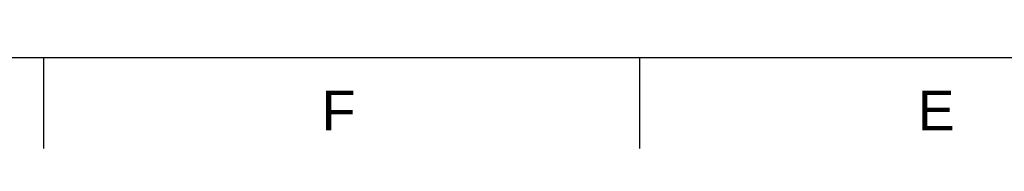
# Model space of a CAD drawing. Header units: millimetres. Extents: x -40 to 419, y 0 to 295.
# Tile 6 of 72: x 103 to 190, y 0 to 13. Entities that reach past the tile are written whole.
import ezdxf
from ezdxf import colors
from ezdxf.entities.mleader import LeaderData, LeaderLine
from ezdxf.math import Vec2, Vec3

# ---------------------------------------------------------------- set-up
doc = ezdxf.new("R2010")
doc.units = ezdxf.units.MM
doc.layers.add('Cartouche', color=7, linetype='Continuous')
doc.layers.add('Marges', color=7, linetype='Continuous')

# ---------------------------------------------------------------- blocks, each defined once
blk = doc.blocks.new('_Dot')
at = {"color": 0, "linetype": 'ByBlock', "lineweight": -2}
blk.add_line((-0.5, 0), (-1, 0), dxfattribs=at)
at = {"color": 0, "linetype": 'ByBlock', "const_width": 0.5}
blk.add_lwpolyline([(-0.25, 0, 1), (0.25, 0, 1)], format="xyb", close=True, dxfattribs=at)
blk = doc.blocks.new('SE5')
at = {"layer": 'Marges', "char_height": 3.5, "width": 3.71335, "attachment_point": 1}
for s, insert in [('{\\fArial|b0||i0||c0|p34;\\C7;\\H3.5;\\W1.;F}', (129.5, 7.087)), ('{\\fArial|b0||i0||c0|p34;\\C7;\\H3.5;\\W1.;E}', (182, 7.087))]:
    blk.add_mtext(s, dxfattribs=dict(at, insert=insert))
blk = doc.blocks.new('SE4')
at = {"layer": 'Marges'}
blk.add_blockref('SE5', (0, 0), dxfattribs=at)

msp = doc.modelspace()

# ---------------------------------------------------------------- linework, layer by layer
at = {"layer": 'Marges', "color": 7, "linetype": 'Continuous'}
for p, q in [((10, 10), (410, 10)), ((105, 10), (105, 2)), ((157.5, 10), (157.5, 2))]:
    msp.add_line(p, q, dxfattribs=at)

# ---------------------------------------------------------------- block references
msp.add_blockref('SE4', (0, 0))

# ---------------------------------------------------------------- leaders
at = {"layer": 'Cartouche', "color": 7, "linetype": 'Continuous'}
ml = msp.add_multileader_mtext('Standard', dxfattribs=at)
ml.set_content('{\\pxsm0.9;\\fArial|b0||i0||c0|p34;\\W1.;1 / 1\\P}', color=256)
ml.set_leader_properties()
ml.set_arrow_properties(name='DOT')
ml.build(insert=Vec2(0, 0))
ml.multileader.update_dxf_attribs({"leader_type": 0, "dogleg_length": 0, "arrow_head_size": 2})
ctx = ml.context
ctx.base_point, ctx.char_height, ctx.arrow_head_size, ctx.landing_gap_size = Vec3(399.7761, 12.1321), 2, 2, 0.7
ctx.text_align_type = 1
notes = []
notes.append((ctx, [(0, (0, 0, 0), (0, 0), (1, 0), 1, [])]))
ctx.mtext.insert, ctx.mtext.alignment = Vec3(404.0841, 13.1491), 2
for ctx, leaders in notes:
    for number, flags, end, landing, length, lines in leaders:
        leader = LeaderData()
        leader.index, (leader.has_last_leader_line, leader.has_dogleg_vector, leader.attachment_direction) = number, flags
        leader.last_leader_point, leader.dogleg_vector, leader.dogleg_length = Vec3(end), Vec3(landing), length
        for number, points, colour, breaks in lines:
            line = LeaderLine()
            line.index, line.vertices, line.color, line.breaks = number, Vec3.list(points), colors.encode_raw_color(colour), breaks
            leader.lines.append(line)
        ctx.leaders.append(leader)

doc.saveas('drawing.dxf')
